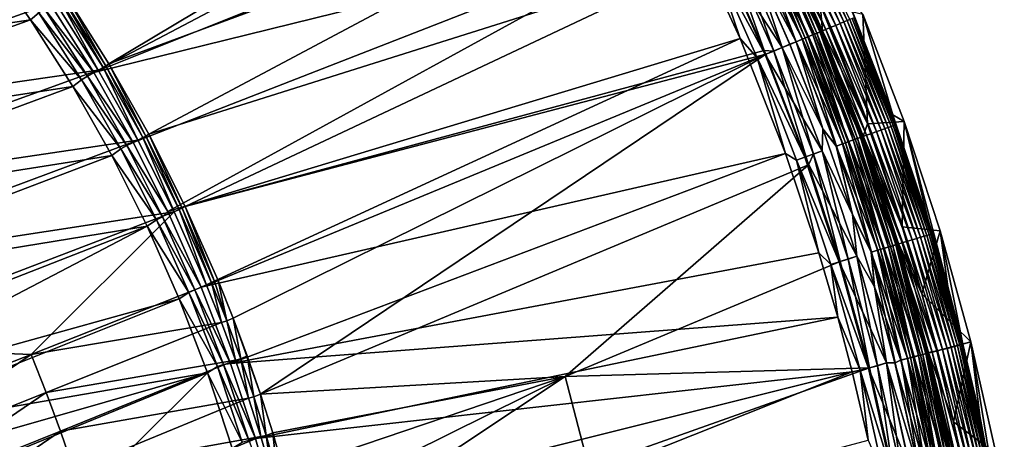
# Model space of a CAD drawing. Header units: metres. Extents: x -900 to 900, y -400 to 400.
# Tile 241 of 253: x 813 to 897, y 241 to 277. Entities that reach past the tile are written whole.
import ezdxf

# ---------------------------------------------------------------- set-up
doc = ezdxf.new("R2010")
doc.units = ezdxf.units.M

msp = doc.modelspace()

# ---------------------------------------------------------------- linework, layer by layer
at = {"layer": 'top'}
for points in [[(820.81073, 272.789337, -32.463894), (817.13324, 278.603821, -32.459595), (864.016663, 298.623444, -3.399924)], [(820.81073, 272.789337, -32.463894), (864.016663, 298.623444, -3.399924), (868.623962, 290.492249, -3.399924)], [(815.884094, 277.801331, -29.861549), (819.514832, 272.042908, -29.865801), (864.093689, 295.533813, -0.803848)], [(864.093689, 295.533813, -0.803848), (819.514832, 272.042908, -29.865801), (866.673462, 290.941956, -0.803848)], [(819.514832, 272.042908, -29.865801), (870.017395, 284.498688, -0.803848), (866.673462, 290.941956, -0.803848)], [(824.199768, 266.802155, -32.467205), (820.81073, 272.789337, -32.463894), (868.623962, 290.492249, -3.399924)], [(824.199768, 266.802155, -32.467205), (868.623962, 290.492249, -3.399924), (872.828491, 282.140686, -3.399924)], [(883.521667, 276.447327, -3.139467), (879.583435, 285.335999, -3.139467), (879.308472, 285.205933, -2.639013)], [(883.521667, 276.447327, -3.139467), (883.756287, 276.544495, -3.667668), (879.583435, 285.335999, -3.139467)], [(819.514832, 272.042908, -29.865801), (822.860046, 266.103302, -29.869116), (870.017395, 284.498688, -0.803848)], [(822.860046, 266.103302, -29.869116), (825.802856, 260.232513, -29.871416), (870.017395, 284.498688, -0.803848)], [(870.017395, 284.498688, -0.803848), (825.802856, 260.232513, -29.871416), (874.420105, 274.93988, -0.803848)], [(870.017395, 284.498688, -0.803848), (874.420105, 274.93988, -0.803848), (872.107422, 281.799591, -0.456723)], [(881.713867, 275.698517, -1.000777), (877.814575, 284.499268, -1.000777), (877.359802, 284.284149, -0.70103)], [(882.149353, 275.878906, -1.34779), (878.240723, 284.700836, -1.34779), (877.814575, 284.499268, -1.000777)], [(881.713867, 275.698517, -1.000777), (882.149353, 275.878906, -1.34779), (877.814575, 284.499268, -1.000777)], [(882.551453, 276.045471, -1.738888), (878.634155, 284.886932, -1.738888), (878.240723, 284.700836, -1.34779)], [(882.149353, 275.878906, -1.34779), (882.551453, 276.045471, -1.738888), (878.240723, 284.700836, -1.34779)], [(882.916321, 276.196564, -2.170691), (878.991089, 285.055786, -2.170691), (878.634155, 284.886932, -1.738888)], [(882.551453, 276.045471, -1.738888), (882.916321, 276.196564, -2.170691), (878.634155, 284.886932, -1.738888)], [(883.240662, 276.330933, -2.639013), (879.308472, 285.205933, -2.639013), (878.991089, 285.055786, -2.170691)], [(882.916321, 276.196564, -2.170691), (883.240662, 276.330933, -2.639013), (878.991089, 285.055786, -2.170691)], [(883.240662, 276.330933, -2.639013), (883.521667, 276.447327, -3.139467), (879.308472, 285.205933, -2.639013)], [(812.302551, 283.58609, -33.535637), (816.237732, 278.007172, -33.523922), (786.059753, 267.340271, -86.415588)], [(879.722229, 274.873535, -0.114353), (875.865845, 283.577454, -0.114353), (875.342285, 283.329773, -0.028766)], [(875.351501, 283.334167, -3.056892), (875.856262, 283.572906, -3.22474), (879.196594, 274.655823, -3.056892)], [(875.856262, 283.572906, -3.22474), (876.094788, 283.68576, -3.348771), (879.712402, 274.869476, -3.22474)], [(875.856262, 283.572906, -3.22474), (879.712402, 274.869476, -3.22474), (879.196594, 274.655823, -3.056892)], [(880.24823, 275.091431, -0.255695), (876.380493, 283.820892, -0.255695), (875.865845, 283.577454, -0.114353)], [(879.722229, 274.873535, -0.114353), (880.24823, 275.091431, -0.255695), (875.865845, 283.577454, -0.114353)], [(876.094788, 283.68576, -3.348771), (876.321045, 283.792786, -3.497899), (879.956238, 274.970459, -3.348771)], [(876.094788, 283.68576, -3.348771), (879.956238, 274.970459, -3.348771), (879.712402, 274.869476, -3.22474)], [(876.321045, 283.792786, -3.497899), (876.72876, 283.985657, -3.865118), (880.187439, 275.066254, -3.497899)], [(876.321045, 283.792786, -3.497899), (880.187439, 275.066254, -3.497899), (879.956238, 274.970459, -3.348771)], [(880.759094, 275.303009, -0.451727), (876.880371, 284.057343, -0.451727), (876.380493, 283.820892, -0.255695)], [(880.24823, 275.091431, -0.255695), (880.759094, 275.303009, -0.451727), (876.380493, 283.820892, -0.255695)], [(876.72876, 283.985657, -3.865118), (877.06427, 284.144348, -4.312942), (880.604187, 275.238861, -3.865118)], [(876.72876, 283.985657, -3.865118), (880.604187, 275.238861, -3.865118), (880.187439, 275.066254, -3.497899)], [(881.249084, 275.505981, -0.70103), (877.359802, 284.284149, -0.70103), (876.880371, 284.057343, -0.451727)], [(880.759094, 275.303009, -0.451727), (881.249084, 275.505981, -0.70103), (876.880371, 284.057343, -0.451727)], [(877.06427, 284.144348, -4.312942), (877.315247, 284.263062, -4.82471), (880.947083, 275.38089, -4.312942)], [(877.06427, 284.144348, -4.312942), (880.947083, 275.38089, -4.312942), (880.604187, 275.238861, -3.865118)], [(877.315247, 284.263062, -4.82471), (877.471375, 284.336914, -5.381563), (881.203552, 275.487122, -4.82471)], [(877.315247, 284.263062, -4.82471), (881.203552, 275.487122, -4.82471), (880.947083, 275.38089, -4.312942)], [(881.249084, 275.505981, -0.70103), (881.713867, 275.698517, -1.000777), (877.359802, 284.284149, -0.70103)], [(877.471375, 284.336914, -5.381563), (877.530334, 284.352631, -5.959025), (881.363098, 275.553223, -5.381563)], [(877.471375, 284.336914, -5.381563), (881.363098, 275.553223, -5.381563), (881.203552, 275.487122, -4.82471)], [(877.530334, 284.352631, -5.959025), (881.420349, 275.576935, -5.959025), (881.363098, 275.553223, -5.381563)], [(881.420349, 275.576935, -5.959025), (877.530334, 284.352631, -5.959025), (881.231445, 277.849609, -87)], [(878.00238, 274.161163), (874.185974, 282.770844), (872.779236, 282.117371, -0.204445)], [(877.284912, 273.863953, -3.101714), (873.481018, 282.449341, -3.101714), (874.182373, 282.769135, -3)], [(877.284912, 273.863953, -3.101714), (874.182373, 282.769135, -3), (877.998657, 274.159637, -3)], [(875.575989, 281.484558, -3), (877.998657, 274.159637, -3), (874.182373, 282.769135, -3)], [(878.00238, 274.161163), (875.562561, 281.478333), (874.185974, 282.770844)], [(875.342285, 283.329773, -0.028766), (875.562561, 281.478333), (879.187134, 274.651917, -0.028766)], [(879.187134, 274.651917, -0.028766), (879.722229, 274.873535, -0.114353), (875.342285, 283.329773, -0.028766)], [(879.196594, 274.655823, -3.056892), (875.575989, 281.484558, -3), (875.351501, 283.334167, -3.056892)], [(814.151367, 276.510223, -31.994404), (810.291565, 281.983398, -32.022514), (780.028992, 271.429291, -84.908028)], [(810.291565, 281.983398, -32.022514), (814.151367, 276.510223, -31.994404), (814.864502, 277.118073, -30.789059)], [(827.292175, 260.656525, -32.469524), (824.199768, 266.802155, -32.467205), (872.828491, 282.140686, -3.399924)], [(827.292175, 260.656525, -32.469524), (872.828491, 282.140686, -3.399924), (876.485291, 273.91217, -3.399924)], [(872.779236, 282.117371, -0.204445), (872.107422, 281.799591, -0.456723), (876.567688, 273.566895, -0.204445)], [(876.567688, 273.566895, -0.204445), (878.00238, 274.161163), (872.779236, 282.117371, -0.204445)], [(876.485291, 273.91217, -3.399924), (872.828491, 282.140686, -3.399924), (873.481018, 282.449341, -3.101714)], [(877.284912, 273.863953, -3.101714), (876.485291, 273.91217, -3.399924), (873.481018, 282.449341, -3.101714)], [(872.107422, 281.799591, -0.456723), (875.881042, 273.282471, -0.456723), (876.567688, 273.566895, -0.204445)], [(872.107422, 281.799591, -0.456723), (874.420105, 274.93988, -0.803848), (875.881042, 273.282471, -0.456723)], [(875.562561, 281.478333), (878.648926, 274.428955), (879.187134, 274.651917, -0.028766)], [(878.648926, 274.428955), (875.562561, 281.478333), (878.00238, 274.161163)], [(878.662598, 274.434631, -3), (875.575989, 281.484558, -3), (879.196594, 274.655823, -3.056892)], [(875.575989, 281.484558, -3), (878.662598, 274.434631, -3), (877.998657, 274.159637, -3)], [(816.878845, 278.404541, -32.671566), (817.13324, 278.603821, -32.459595), (820.5495, 272.607788, -32.673447)], [(817.13324, 278.603821, -32.459595), (820.81073, 272.789337, -32.463894), (820.5495, 272.607788, -32.673447)], [(883.339905, 278.750305, -5.947641), (887.403076, 268.454834, -5.947641), (884.845459, 276.995667, -87)], [(887.403076, 268.454834, -5.947641), (883.339905, 278.750305, -5.947641), (884.160706, 276.712036, -5.365363)], [(786.059753, 267.340271, -86.415588), (816.237732, 278.007172, -33.523922), (819.894226, 272.241241, -33.514404)], [(819.514832, 272.042908, -29.865801), (815.884094, 277.801331, -29.861549), (815.345825, 277.43924, -30.286488)], [(819.894226, 272.241241, -33.514404), (816.237732, 278.007172, -33.523922), (816.639038, 278.244476, -32.92234)], [(816.639038, 278.244476, -32.92234), (816.878845, 278.404541, -32.671566), (820.30426, 272.460907, -32.92099)], [(820.30426, 272.460907, -32.92099), (819.894226, 272.241241, -33.514404), (816.639038, 278.244476, -32.92234)], [(816.878845, 278.404541, -32.671566), (820.5495, 272.607788, -32.673447), (820.30426, 272.460907, -32.92099)], [(881.420349, 275.576935, -5.959025), (881.231445, 277.849609, -87), (885.247437, 267.673798, -87)], [(881.231445, 277.849609, -87), (884.845459, 276.995667, -87), (885.247437, 267.673798, -87)], [(814.864502, 277.118073, -30.789059), (814.151367, 276.510223, -31.994404), (818.481995, 271.422455, -30.782051)], [(818.973938, 271.717194, -30.285915), (815.345825, 277.43924, -30.286488), (814.864502, 277.118073, -30.789059)], [(818.481995, 271.422455, -30.782051), (818.973938, 271.717194, -30.285915), (814.864502, 277.118073, -30.789059)], [(818.973938, 271.717194, -30.285915), (819.514832, 272.042908, -29.865801), (815.345825, 277.43924, -30.286488)], [(884.845459, 276.995667, -87), (888.365662, 267.869904, -87), (885.247437, 267.673798, -87)], [(887.403076, 268.454834, -5.947641), (888.365662, 267.869904, -87), (884.845459, 276.995667, -87)], [(784.050842, 265.68338, -84.856918), (814.151367, 276.510223, -31.994404), (780.028992, 271.429291, -84.908028)], [(817.738281, 270.841949, -31.971643), (814.151367, 276.510223, -31.994404), (784.050842, 265.68338, -84.856918)], [(814.151367, 276.510223, -31.994404), (817.738281, 270.841949, -31.971643), (818.481995, 271.422455, -30.782051)], [(886.026001, 267.014587, -1.738888), (882.551453, 276.045471, -1.738888), (882.149353, 275.878906, -1.34779)], [(886.397766, 267.147583, -2.170691), (882.916321, 276.196564, -2.170691), (882.551453, 276.045471, -1.738888)], [(886.026001, 267.014587, -1.738888), (886.397766, 267.147583, -2.170691), (882.551453, 276.045471, -1.738888)], [(886.728394, 267.265839, -2.639013), (883.240662, 276.330933, -2.639013), (882.916321, 276.196564, -2.170691)], [(886.397766, 267.147583, -2.170691), (886.728394, 267.265839, -2.639013), (882.916321, 276.196564, -2.170691)], [(887.014709, 267.368256, -3.139467), (883.521667, 276.447327, -3.139467), (883.240662, 276.330933, -2.639013)], [(886.728394, 267.265839, -2.639013), (887.014709, 267.368256, -3.139467), (883.240662, 276.330933, -2.639013)], [(887.253784, 267.453766, -3.667668), (883.756287, 276.544495, -3.667668), (883.521667, 276.447327, -3.139467)], [(887.014709, 267.368256, -3.139467), (887.253784, 267.453766, -3.667668), (883.521667, 276.447327, -3.139467)], [(887.442932, 267.521423, -4.218875), (883.941833, 276.621368, -4.218875), (883.756287, 276.544495, -3.667668)], [(887.253784, 267.453766, -3.667668), (887.442932, 267.521423, -4.218875), (883.756287, 276.544495, -3.667668)], [(887.580627, 267.570709, -4.786941), (884.076965, 276.677338, -4.786941), (883.941833, 276.621368, -4.218875)], [(887.442932, 267.521423, -4.218875), (887.580627, 267.570709, -4.786941), (883.941833, 276.621368, -4.218875)], [(887.666016, 267.601227, -5.365363), (884.160706, 276.712036, -5.365363), (884.076965, 276.677338, -4.786941)], [(887.580627, 267.570709, -4.786941), (887.666016, 267.601227, -5.365363), (884.076965, 276.677338, -4.786941)], [(887.666016, 267.601227, -5.365363), (887.403076, 268.454834, -5.947641), (884.160706, 276.712036, -5.365363)], [(880.187439, 275.066254, -3.497899), (880.604187, 275.238861, -3.865118), (883.616821, 266.152802, -3.497899)], [(884.199341, 266.361176, -0.451727), (880.759094, 275.303009, -0.451727), (880.24823, 275.091431, -0.255695)], [(880.604187, 275.238861, -3.865118), (880.947083, 275.38089, -4.312942), (884.041443, 266.304688, -3.865118)], [(880.604187, 275.238861, -3.865118), (884.041443, 266.304688, -3.865118), (883.616821, 266.152802, -3.497899)], [(884.69873, 266.539795, -0.70103), (881.249084, 275.505981, -0.70103), (880.759094, 275.303009, -0.451727)], [(884.199341, 266.361176, -0.451727), (884.69873, 266.539795, -0.70103), (880.759094, 275.303009, -0.451727)], [(880.947083, 275.38089, -4.312942), (881.203552, 275.487122, -4.82471), (884.39093, 266.429688, -4.312942)], [(880.947083, 275.38089, -4.312942), (884.39093, 266.429688, -4.312942), (884.041443, 266.304688, -3.865118)], [(881.203552, 275.487122, -4.82471), (881.363098, 275.553223, -5.381563), (884.652344, 266.523193, -4.82471)], [(881.203552, 275.487122, -4.82471), (884.652344, 266.523193, -4.82471), (884.39093, 266.429688, -4.312942)], [(885.172424, 266.709229, -1.000777), (881.713867, 275.698517, -1.000777), (881.249084, 275.505981, -0.70103)], [(884.69873, 266.539795, -0.70103), (885.172424, 266.709229, -1.000777), (881.249084, 275.505981, -0.70103)], [(881.363098, 275.553223, -5.381563), (881.420349, 275.576935, -5.959025), (884.814941, 266.58136, -5.381563)], [(881.363098, 275.553223, -5.381563), (884.814941, 266.58136, -5.381563), (884.652344, 266.523193, -4.82471)], [(881.420349, 275.576935, -5.959025), (884.875061, 266.620941, -5.959025), (884.814941, 266.58136, -5.381563)], [(884.875061, 266.620941, -5.959025), (881.420349, 275.576935, -5.959025), (885.247437, 267.673798, -87)], [(885.616211, 266.868011, -1.34779), (882.149353, 275.878906, -1.34779), (881.713867, 275.698517, -1.000777)], [(885.172424, 266.709229, -1.000777), (885.616211, 266.868011, -1.34779), (881.713867, 275.698517, -1.000777)], [(885.616211, 266.868011, -1.34779), (886.026001, 267.014587, -1.738888), (882.149353, 275.878906, -1.34779)], [(825.802856, 260.232513, -29.871416), (828.644226, 253.807495, -29.872879), (874.420105, 274.93988, -0.803848)], [(874.420105, 274.93988, -0.803848), (828.644226, 253.807495, -29.872879), (878.28363, 265.150696, -0.803848)], [(874.420105, 274.93988, -0.803848), (878.28363, 265.150696, -0.803848), (875.881042, 273.282471, -0.456723)], [(878.662598, 274.434631, -3), (881.466797, 267.262421, -3), (877.998657, 274.159637, -3)], [(881.452881, 267.257324), (878.648926, 274.428955), (878.00238, 274.161163)], [(879.187134, 274.651917, -0.028766), (878.648926, 274.428955), (881.452881, 267.257324)], [(881.466797, 267.262421, -3), (878.662598, 274.434631, -3), (879.196594, 274.655823, -3.056892)], [(883.1427, 265.983215, -0.114353), (879.722229, 274.873535, -0.114353), (879.187134, 274.651917, -0.028766)], [(879.187134, 274.651917, -0.028766), (881.452881, 267.257324), (882.597351, 265.788147, -0.028766)], [(882.597351, 265.788147, -0.028766), (883.1427, 265.983215, -0.114353), (879.187134, 274.651917, -0.028766)], [(879.196594, 274.655823, -3.056892), (879.712402, 274.869476, -3.22474), (882.606995, 265.791565, -3.056892)], [(881.466797, 267.262421, -3), (879.196594, 274.655823, -3.056892), (882.606995, 265.791565, -3.056892)], [(879.712402, 274.869476, -3.22474), (879.956238, 274.970459, -3.348771), (883.13269, 265.979614, -3.22474)], [(879.712402, 274.869476, -3.22474), (883.13269, 265.979614, -3.22474), (882.606995, 265.791565, -3.056892)], [(883.678711, 266.174957, -0.255695), (880.24823, 275.091431, -0.255695), (879.722229, 274.873535, -0.114353)], [(883.1427, 265.983215, -0.114353), (883.678711, 266.174957, -0.255695), (879.722229, 274.873535, -0.114353)], [(879.956238, 274.970459, -3.348771), (880.187439, 275.066254, -3.497899), (883.381165, 266.068481, -3.348771)], [(879.956238, 274.970459, -3.348771), (883.381165, 266.068481, -3.348771), (883.13269, 265.979614, -3.22474)], [(880.187439, 275.066254, -3.497899), (883.616821, 266.152802, -3.497899), (883.381165, 266.068481, -3.348771)], [(883.678711, 266.174957, -0.255695), (884.199341, 266.361176, -0.451727), (880.24823, 275.091431, -0.255695)], [(876.619751, 273.58847, -3.399924), (827.292175, 260.656525, -32.469524), (876.485291, 273.91217, -3.399924)], [(830.080566, 254.367065, -32.470848), (827.292175, 260.656525, -32.469524), (876.619751, 273.58847, -3.399924)], [(831.358643, 251.173111, -32.471138), (830.080566, 254.367065, -32.470848), (876.619751, 273.58847, -3.399924)], [(831.358643, 251.173111, -32.471138), (876.619751, 273.58847, -3.399924), (833.678528, 244.696198, -32.470963)], [(833.678528, 244.696198, -32.470963), (876.619751, 273.58847, -3.399924), (880.22467, 264.190063, -3.399924)], [(876.567688, 273.566895, -0.204445), (875.881042, 273.282471, -0.456723), (879.927856, 264.833221, -0.204445)], [(876.619751, 273.58847, -3.399924), (876.485291, 273.91217, -3.399924), (877.284912, 273.863953, -3.101714)], [(881.391724, 265.374573), (878.00238, 274.161163), (876.567688, 273.566895, -0.204445)], [(879.927856, 264.833221, -0.204445), (881.391724, 265.374573), (876.567688, 273.566895, -0.204445)], [(880.22467, 264.190063, -3.399924), (876.619751, 273.58847, -3.399924), (877.284912, 273.863953, -3.101714)], [(880.658752, 265.094696, -3.101714), (877.284912, 273.863953, -3.101714), (877.998657, 274.159637, -3)], [(880.22467, 264.190063, -3.399924), (877.284912, 273.863953, -3.101714), (880.658752, 265.094696, -3.101714)], [(880.658752, 265.094696, -3.101714), (877.998657, 274.159637, -3), (881.387939, 265.37323, -3)], [(877.998657, 274.159637, -3), (881.466797, 267.262421, -3), (881.387939, 265.37323, -3)], [(881.452881, 267.257324), (878.00238, 274.161163), (881.391724, 265.374573)], [(820.5495, 272.607788, -32.673447), (820.81073, 272.789337, -32.463894), (823.933533, 266.636902, -32.674885)], [(820.81073, 272.789337, -32.463894), (824.199768, 266.802155, -32.467205), (823.933533, 266.636902, -32.674885)], [(875.881042, 273.282471, -0.456723), (879.228088, 264.582916, -0.456723), (879.927856, 264.833221, -0.204445)], [(875.881042, 273.282471, -0.456723), (878.28363, 265.150696, -0.803848), (879.228088, 264.582916, -0.456723)], [(786.059753, 267.340271, -86.415588), (819.894226, 272.241241, -33.514404), (789.845154, 261.329712, -86.381531)], [(819.894226, 272.241241, -33.514404), (823.263306, 266.302399, -33.507084), (789.845154, 261.329712, -86.381531)], [(822.860046, 266.103302, -29.869116), (819.514832, 272.042908, -29.865801), (818.973938, 271.717194, -30.285915)], [(823.263306, 266.302399, -33.507084), (819.894226, 272.241241, -33.514404), (820.30426, 272.460907, -32.92099)], [(820.30426, 272.460907, -32.92099), (820.5495, 272.607788, -32.673447), (823.683167, 266.503082, -32.919968)], [(823.683167, 266.503082, -32.919968), (823.263306, 266.302399, -33.507084), (820.30426, 272.460907, -32.92099)], [(820.5495, 272.607788, -32.673447), (823.933533, 266.636902, -32.674885), (823.683167, 266.503082, -32.919968)], [(818.481995, 271.422455, -30.782051), (817.738281, 270.841949, -31.971643), (821.815308, 265.554016, -30.776731)], [(822.317505, 265.82254, -30.285471), (818.973938, 271.717194, -30.285915), (818.481995, 271.422455, -30.782051)], [(821.815308, 265.554016, -30.776731), (822.317505, 265.82254, -30.285471), (818.481995, 271.422455, -30.782051)], [(822.317505, 265.82254, -30.285471), (822.860046, 266.103302, -29.869116), (818.973938, 271.717194, -30.285915)], [(787.782227, 259.747559, -84.811005), (817.738281, 270.841949, -31.971643), (784.050842, 265.68338, -84.856918)], [(821.042419, 264.988892, -31.954088), (817.738281, 270.841949, -31.971643), (787.782227, 259.747559, -84.811005)], [(817.738281, 270.841949, -31.971643), (821.042419, 264.988892, -31.954088), (821.815308, 265.554016, -30.776731)], [(885.247437, 267.673798, -87), (888.194824, 258.911102, -87), (884.875061, 266.620941, -5.959025)], [(885.247437, 267.673798, -87), (888.365662, 267.869904, -87), (888.194824, 258.911102, -87)], [(887.403076, 268.454834, -5.947641), (890.384705, 259.59024, -5.947641), (888.365662, 267.869904, -87)], [(890.384705, 259.59024, -5.947641), (887.403076, 268.454834, -5.947641), (887.666016, 267.601227, -5.365363)], [(888.365662, 267.869904, -87), (891.433838, 258.582397, -87), (888.194824, 258.911102, -87)], [(890.384705, 259.59024, -5.947641), (892.074097, 253.841614, -5.947641), (888.365662, 267.869904, -87)], [(888.365662, 267.869904, -87), (892.074097, 253.841614, -5.947641), (891.433838, 258.582397, -87)], [(881.466797, 267.262421, -3), (883.981995, 259.983856, -3), (881.387939, 265.37323, -3)], [(883.967896, 259.979309), (881.452881, 267.257324), (881.391724, 265.374573)], [(881.452881, 267.257324), (883.967896, 259.979309), (882.597351, 265.788147, -0.028766)], [(883.981995, 259.983856, -3), (881.466797, 267.262421, -3), (882.606995, 265.791565, -3.056892)], [(888.635254, 257.693756, -1.34779), (885.616211, 266.868011, -1.34779), (885.172424, 266.709229, -1.000777)], [(889.051758, 257.820007, -1.738888), (886.026001, 267.014587, -1.738888), (885.616211, 266.868011, -1.34779)], [(888.635254, 257.693756, -1.34779), (889.051758, 257.820007, -1.738888), (885.616211, 266.868011, -1.34779)], [(889.429626, 257.93454, -2.170691), (886.397766, 267.147583, -2.170691), (886.026001, 267.014587, -1.738888)], [(889.051758, 257.820007, -1.738888), (889.429626, 257.93454, -2.170691), (886.026001, 267.014587, -1.738888)], [(889.765564, 258.036377, -2.639013), (886.728394, 267.265839, -2.639013), (886.397766, 267.147583, -2.170691)], [(889.429626, 257.93454, -2.170691), (889.765564, 258.036377, -2.639013), (886.397766, 267.147583, -2.170691)], [(890.056641, 258.124603, -3.139467), (887.014709, 267.368256, -3.139467), (886.728394, 267.265839, -2.639013)], [(889.765564, 258.036377, -2.639013), (890.056641, 258.124603, -3.139467), (886.728394, 267.265839, -2.639013)], [(890.299622, 258.198273, -3.667668), (887.253784, 267.453766, -3.667668), (887.014709, 267.368256, -3.139467)], [(890.056641, 258.124603, -3.139467), (890.299622, 258.198273, -3.667668), (887.014709, 267.368256, -3.139467)], [(890.49176, 258.256531, -4.218875), (887.442932, 267.521423, -4.218875), (887.253784, 267.453766, -3.667668)], [(890.299622, 258.198273, -3.667668), (890.49176, 258.256531, -4.218875), (887.253784, 267.453766, -3.667668)], [(890.631775, 258.29895, -4.786941), (887.580627, 267.570709, -4.786941), (887.442932, 267.521423, -4.218875)], [(890.49176, 258.256531, -4.218875), (890.631775, 258.29895, -4.786941), (887.442932, 267.521423, -4.218875)], [(890.718506, 258.325256, -5.365363), (887.666016, 267.601227, -5.365363), (887.580627, 267.570709, -4.786941)], [(890.631775, 258.29895, -4.786941), (890.718506, 258.325256, -5.365363), (887.580627, 267.570709, -4.786941)], [(890.718506, 258.325256, -5.365363), (890.384705, 259.59024, -5.947641), (887.666016, 267.601227, -5.365363)], [(789.845154, 261.329712, -86.381531), (823.263306, 266.302399, -33.507084), (793.331299, 255.135727, -86.349281)], [(793.331299, 255.135727, -86.349281), (823.263306, 266.302399, -33.507084), (826.336609, 260.204895, -33.501965)], [(825.802856, 260.232513, -29.871416), (822.860046, 266.103302, -29.869116), (822.317505, 265.82254, -30.285471)], [(826.336609, 260.204895, -33.501965), (823.263306, 266.302399, -33.507084), (823.683167, 266.503082, -32.919968)], [(823.683167, 266.503082, -32.919968), (823.933533, 266.636902, -32.674885), (826.766174, 260.384003, -32.91927)], [(826.766174, 260.384003, -32.91927), (826.336609, 260.204895, -33.501965), (823.683167, 266.503082, -32.919968)], [(823.933533, 266.636902, -32.674885), (824.199768, 266.802155, -32.467205), (827.021606, 260.504791, -32.67588)], [(823.933533, 266.636902, -32.674885), (827.021606, 260.504791, -32.67588), (826.766174, 260.384003, -32.91927)], [(824.199768, 266.802155, -32.467205), (827.292175, 260.656525, -32.469524), (827.021606, 260.504791, -32.67588)], [(883.13269, 265.979614, -3.22474), (883.381165, 266.068481, -3.348771), (886.111206, 256.928619, -3.22474)], [(886.666138, 257.096832, -0.255695), (883.678711, 266.174957, -0.255695), (883.1427, 265.983215, -0.114353)], [(883.381165, 266.068481, -3.348771), (883.616821, 266.152802, -3.497899), (886.363708, 257.005157, -3.348771)], [(883.381165, 266.068481, -3.348771), (886.363708, 257.005157, -3.348771), (886.111206, 256.928619, -3.22474)], [(883.616821, 266.152802, -3.497899), (884.041443, 266.304688, -3.865118), (886.60321, 257.077759, -3.497899)], [(883.616821, 266.152802, -3.497899), (886.60321, 257.077759, -3.497899), (886.363708, 257.005157, -3.348771)], [(887.195251, 257.257233, -0.451727), (884.199341, 266.361176, -0.451727), (883.678711, 266.174957, -0.255695)], [(886.666138, 257.096832, -0.255695), (887.195251, 257.257233, -0.451727), (883.678711, 266.174957, -0.255695)], [(884.041443, 266.304688, -3.865118), (884.39093, 266.429688, -4.312942), (887.03479, 257.208588, -3.865118)], [(884.041443, 266.304688, -3.865118), (887.03479, 257.208588, -3.865118), (886.60321, 257.077759, -3.497899)], [(887.70282, 257.411072, -0.70103), (884.69873, 266.539795, -0.70103), (884.199341, 266.361176, -0.451727)], [(887.195251, 257.257233, -0.451727), (887.70282, 257.411072, -0.70103), (884.199341, 266.361176, -0.451727)], [(884.39093, 266.429688, -4.312942), (884.652344, 266.523193, -4.82471), (887.389954, 257.316254, -4.312942)], [(884.39093, 266.429688, -4.312942), (887.389954, 257.316254, -4.312942), (887.03479, 257.208588, -3.865118)], [(884.652344, 266.523193, -4.82471), (884.814941, 266.58136, -5.381563), (887.65564, 257.39679, -4.82471)], [(884.652344, 266.523193, -4.82471), (887.65564, 257.39679, -4.82471), (887.389954, 257.316254, -4.312942)], [(888.184204, 257.557007, -1.000777), (885.172424, 266.709229, -1.000777), (884.69873, 266.539795, -0.70103)], [(887.70282, 257.411072, -0.70103), (888.184204, 257.557007, -1.000777), (884.69873, 266.539795, -0.70103)], [(884.814941, 266.58136, -5.381563), (884.875061, 266.620941, -5.959025), (887.820923, 257.446869, -5.381563)], [(884.814941, 266.58136, -5.381563), (887.820923, 257.446869, -5.381563), (887.65564, 257.39679, -4.82471)], [(884.875061, 266.620941, -5.959025), (887.886169, 257.506226, -5.959025), (887.820923, 257.446869, -5.381563)], [(888.194824, 258.911102, -87), (889.864807, 253.228516, -87), (884.875061, 266.620941, -5.959025)], [(884.875061, 266.620941, -5.959025), (889.864807, 253.228516, -87), (887.886169, 257.506226, -5.959025)], [(888.184204, 257.557007, -1.000777), (888.635254, 257.693756, -1.34779), (885.172424, 266.709229, -1.000777)], [(821.815308, 265.554016, -30.776731), (821.042419, 264.988892, -31.954088), (824.855713, 259.525665, -30.773102)], [(825.367859, 259.768066, -30.28516), (822.317505, 265.82254, -30.285471), (821.815308, 265.554016, -30.776731)], [(824.855713, 259.525665, -30.773102), (825.367859, 259.768066, -30.28516), (821.815308, 265.554016, -30.776731)], [(825.367859, 259.768066, -30.28516), (825.802856, 260.232513, -29.871416), (822.317505, 265.82254, -30.285471)], [(884.345886, 256.432281), (881.391724, 265.374573), (879.927856, 264.833221, -0.204445)], [(883.596863, 256.166443, -3.101714), (880.658752, 265.094696, -3.101714), (881.387939, 265.37323, -3)], [(883.596863, 256.166443, -3.101714), (881.387939, 265.37323, -3), (884.342041, 256.431122, -3)], [(881.387939, 265.37323, -3), (883.981995, 259.983856, -3), (884.342041, 256.431122, -3)], [(883.967896, 259.979309), (881.391724, 265.374573), (884.345886, 256.432281)], [(886.121338, 256.931702, -0.114353), (883.1427, 265.983215, -0.114353), (882.597351, 265.788147, -0.028766)], [(882.597351, 265.788147, -0.028766), (883.967896, 259.979309), (885.567139, 256.763672, -0.028766)], [(885.567139, 256.763672, -0.028766), (886.121338, 256.931702, -0.114353), (882.597351, 265.788147, -0.028766)], [(882.606995, 265.791565, -3.056892), (883.13269, 265.979614, -3.22474), (885.576904, 256.766663, -3.056892)], [(883.981995, 259.983856, -3), (882.606995, 265.791565, -3.056892), (885.576904, 256.766663, -3.056892)], [(883.13269, 265.979614, -3.22474), (886.111206, 256.928619, -3.22474), (885.576904, 256.766663, -3.056892)], [(886.121338, 256.931702, -0.114353), (886.666138, 257.096832, -0.255695), (883.1427, 265.983215, -0.114353)], [(791.213928, 253.637985, -84.77047), (821.042419, 264.988892, -31.954088), (787.782227, 259.747559, -84.811005)], [(791.213928, 253.637985, -84.77047), (824.055908, 258.968292, -31.941742), (821.042419, 264.988892, -31.954088)], [(821.042419, 264.988892, -31.954088), (824.055908, 258.968292, -31.941742), (824.855713, 259.525665, -30.773102)], [(828.644226, 253.807495, -29.872879), (831.146118, 247.301697, -29.873283), (878.28363, 265.150696, -0.803848)], [(878.28363, 265.150696, -0.803848), (831.146118, 247.301697, -29.873283), (881.120422, 256.717102, -0.803848)], [(878.28363, 265.150696, -0.803848), (881.120422, 256.717102, -0.803848), (879.228088, 264.582916, -0.456723)], [(879.927856, 264.833221, -0.204445), (879.228088, 264.582916, -0.456723), (882.854004, 255.941238, -0.204445)], [(879.228088, 264.582916, -0.456723), (882.142822, 255.725662, -0.456723), (882.854004, 255.941238, -0.204445)], [(879.228088, 264.582916, -0.456723), (881.120422, 256.717102, -0.803848), (882.142822, 255.725662, -0.456723)], [(882.854004, 255.941238, -0.204445), (884.345886, 256.432281), (879.927856, 264.833221, -0.204445)], [(882.92395, 255.96434, -3.399924), (880.22467, 264.190063, -3.399924), (880.658752, 265.094696, -3.101714)], [(882.92395, 255.96434, -3.399924), (880.658752, 265.094696, -3.101714), (883.596863, 256.166443, -3.101714)], [(859.557739, 246.190552, -17.935678), (833.678528, 244.696198, -32.470963), (880.22467, 264.190063, -3.399924)], [(859.557739, 246.190552, -17.935678), (880.22467, 264.190063, -3.399924), (882.92395, 255.96434, -3.399924)], [(796.509949, 248.772781, -86.319099), (793.331299, 255.135727, -86.349281), (826.336609, 260.204895, -33.501965)], [(796.509949, 248.772781, -86.319099), (826.336609, 260.204895, -33.501965), (814.189148, 248.076477, -59.861225)], [(826.336609, 260.204895, -33.501965), (829.106506, 253.963547, -33.499039), (814.189148, 248.076477, -59.861225)], [(828.644226, 253.807495, -29.872879), (825.802856, 260.232513, -29.871416), (825.367859, 259.768066, -30.28516)], [(829.106506, 253.963547, -33.499039), (826.336609, 260.204895, -33.501965), (826.766174, 260.384003, -32.91927)], [(826.766174, 260.384003, -32.91927), (827.021606, 260.504791, -32.67588), (829.543945, 254.116684, -32.918896)], [(829.543945, 254.116684, -32.918896), (829.106506, 253.963547, -33.499039), (826.766174, 260.384003, -32.91927)], [(827.021606, 260.504791, -32.67588), (827.292175, 260.656525, -32.469524), (829.804321, 254.224487, -32.676418)], [(827.021606, 260.504791, -32.67588), (829.804321, 254.224487, -32.676418), (829.543945, 254.116684, -32.918896)], [(827.292175, 260.656525, -32.469524), (830.080566, 254.367065, -32.470848), (829.804321, 254.224487, -32.676418)], [(824.855713, 259.525665, -30.773102), (824.055908, 258.968292, -31.941742), (827.594299, 253.350235, -30.771168)], [(828.116272, 253.566528, -30.28499), (825.367859, 259.768066, -30.28516), (824.855713, 259.525665, -30.773102)], [(827.594299, 253.350235, -30.771168), (828.116272, 253.566528, -30.28499), (824.855713, 259.525665, -30.773102)], [(828.116272, 253.566528, -30.28499), (828.644226, 253.807495, -29.872879), (825.367859, 259.768066, -30.28516)], [(883.967896, 259.979309), (885.844604, 253.825714), (885.567139, 256.763672, -0.028766)], [(885.844604, 253.825714), (883.967896, 259.979309), (884.345886, 256.432281)], [(885.858826, 253.829803, -3), (883.981995, 259.983856, -3), (885.576904, 256.766663, -3.056892)], [(883.981995, 259.983856, -3), (885.858826, 253.829803, -3), (884.342041, 256.431122, -3)], [(892.074097, 253.841614, -5.947641), (890.384705, 259.59024, -5.947641), (890.718506, 258.325256, -5.365363)], [(794.33667, 247.370911, -84.735489), (824.055908, 258.968292, -31.941742), (791.213928, 253.637985, -84.77047)], [(795.779358, 244.18338, -84.720139), (824.055908, 258.968292, -31.941742), (794.33667, 247.370911, -84.735489)], [(826.772217, 252.80191, -31.93471), (824.055908, 258.968292, -31.941742), (795.779358, 244.18338, -84.720139)], [(824.055908, 258.968292, -31.941742), (826.772217, 252.80191, -31.93471), (827.594299, 253.350235, -30.771168)], [(888.194824, 258.911102, -87), (891.433838, 258.582397, -87), (889.864807, 253.228516, -87)], [(891.433838, 258.582397, -87), (894.042603, 249.155533, -87), (889.864807, 253.228516, -87)], [(892.074097, 253.841614, -5.947641), (893.363831, 248.954269, -5.947641), (891.433838, 258.582397, -87)], [(891.433838, 258.582397, -87), (893.363831, 248.954269, -5.947641), (894.042603, 249.155533, -87)], [(891.202087, 248.383224, -1.34779), (888.635254, 257.693756, -1.34779), (888.184204, 257.557007, -1.000777)], [(891.624268, 248.488831, -1.738888), (889.051758, 257.820007, -1.738888), (888.635254, 257.693756, -1.34779)], [(891.202087, 248.383224, -1.34779), (891.624268, 248.488831, -1.738888), (888.635254, 257.693756, -1.34779)], [(892.007263, 248.584656, -2.170691), (889.429626, 257.93454, -2.170691), (889.051758, 257.820007, -1.738888)], [(891.624268, 248.488831, -1.738888), (892.007263, 248.584656, -2.170691), (889.051758, 257.820007, -1.738888)], [(892.347839, 248.669861, -2.639013), (889.765564, 258.036377, -2.639013), (889.429626, 257.93454, -2.170691)], [(892.007263, 248.584656, -2.170691), (892.347839, 248.669861, -2.639013), (889.429626, 257.93454, -2.170691)], [(892.642822, 248.743652, -3.139467), (890.056641, 258.124603, -3.139467), (889.765564, 258.036377, -2.639013)], [(892.347839, 248.669861, -2.639013), (892.642822, 248.743652, -3.139467), (889.765564, 258.036377, -2.639013)], [(892.88916, 248.805267, -3.667668), (890.299622, 258.198273, -3.667668), (890.056641, 258.124603, -3.139467)], [(892.642822, 248.743652, -3.139467), (892.88916, 248.805267, -3.667668), (890.056641, 258.124603, -3.139467)], [(893.083984, 248.854004, -4.218875), (890.49176, 258.256531, -4.218875), (890.299622, 258.198273, -3.667668)], [(892.88916, 248.805267, -3.667668), (893.083984, 248.854004, -4.218875), (890.299622, 258.198273, -3.667668)], [(893.225891, 248.889511, -4.786941), (890.631775, 258.29895, -4.786941), (890.49176, 258.256531, -4.218875)], [(893.083984, 248.854004, -4.218875), (893.225891, 248.889511, -4.786941), (890.49176, 258.256531, -4.218875)], [(893.313782, 248.911499, -5.365363), (890.718506, 258.325256, -5.365363), (890.631775, 258.29895, -4.786941)], [(893.225891, 248.889511, -4.786941), (893.313782, 248.911499, -5.365363), (890.631775, 258.29895, -4.786941)], [(893.313782, 248.911499, -5.365363), (892.074097, 253.841614, -5.947641), (890.718506, 258.325256, -5.365363)], [(888.653809, 247.745728, -0.114353), (886.121338, 256.931702, -0.114353), (885.567139, 256.763672, -0.028766)], [(885.576904, 256.766663, -3.056892), (886.111206, 256.928619, -3.22474), (888.101929, 247.607666, -3.056892)], [(886.111206, 256.928619, -3.22474), (886.363708, 257.005157, -3.348771), (888.643494, 247.743149, -3.22474)], [(886.111206, 256.928619, -3.22474), (888.643494, 247.743149, -3.22474), (888.101929, 247.607666, -3.056892)], [(889.206055, 247.883881, -0.255695), (886.666138, 257.096832, -0.255695), (886.121338, 256.931702, -0.114353)], [(888.653809, 247.745728, -0.114353), (889.206055, 247.883881, -0.255695), (886.121338, 256.931702, -0.114353)], [(886.363708, 257.005157, -3.348771), (886.60321, 257.077759, -3.497899), (888.899475, 247.80719, -3.348771)], [(886.363708, 257.005157, -3.348771), (888.899475, 247.80719, -3.348771), (888.643494, 247.743149, -3.22474)], [(886.60321, 257.077759, -3.497899), (887.03479, 257.208588, -3.865118), (889.142273, 247.86792, -3.497899)], [(886.60321, 257.077759, -3.497899), (889.142273, 247.86792, -3.497899), (888.899475, 247.80719, -3.348771)], [(889.742371, 248.018051, -0.451727), (887.195251, 257.257233, -0.451727), (886.666138, 257.096832, -0.255695)], [(889.206055, 247.883881, -0.255695), (889.742371, 248.018051, -0.451727), (886.666138, 257.096832, -0.255695)], [(887.03479, 257.208588, -3.865118), (887.389954, 257.316254, -4.312942), (889.579773, 247.977371, -3.865118)], [(887.03479, 257.208588, -3.865118), (889.579773, 247.977371, -3.865118), (889.142273, 247.86792, -3.497899)], [(890.256897, 248.146759, -0.70103), (887.70282, 257.411072, -0.70103), (887.195251, 257.257233, -0.451727)], [(889.742371, 248.018051, -0.451727), (890.256897, 248.146759, -0.70103), (887.195251, 257.257233, -0.451727)], [(887.389954, 257.316254, -4.312942), (887.65564, 257.39679, -4.82471), (889.939758, 248.067429, -4.312942)], [(887.389954, 257.316254, -4.312942), (889.939758, 248.067429, -4.312942), (889.579773, 247.977371, -3.865118)], [(887.65564, 257.39679, -4.82471), (887.820923, 257.446869, -5.381563), (890.209045, 248.134796, -4.82471)], [(887.65564, 257.39679, -4.82471), (890.209045, 248.134796, -4.82471), (889.939758, 248.067429, -4.312942)], [(890.744873, 248.268845, -1.000777), (888.184204, 257.557007, -1.000777), (887.70282, 257.411072, -0.70103)], [(890.256897, 248.146759, -0.70103), (890.744873, 248.268845, -1.000777), (887.70282, 257.411072, -0.70103)], [(887.820923, 257.446869, -5.381563), (887.886169, 257.506226, -5.959025), (890.376587, 248.176712, -5.381563)], [(887.820923, 257.446869, -5.381563), (890.376587, 248.176712, -5.381563), (890.209045, 248.134796, -4.82471)], [(890.376587, 248.176712, -5.381563), (887.886169, 257.506226, -5.959025), (890.44635, 248.25473, -5.959025)], [(889.864807, 253.228516, -87), (891.139771, 248.397308, -87), (887.886169, 257.506226, -5.959025)], [(887.886169, 257.506226, -5.959025), (891.139771, 248.397308, -87), (890.44635, 248.25473, -5.959025)], [(890.744873, 248.268845, -1.000777), (891.202087, 248.383224, -1.34779), (888.184204, 257.557007, -1.000777)], [(831.146118, 247.301697, -29.873283), (882.727722, 251.24791, -0.803848), (881.120422, 256.717102, -0.803848)], [(885.419678, 246.937363, -3.399924), (859.557739, 246.190552, -17.935678), (882.92395, 255.96434, -3.399924)], [(881.120422, 256.717102, -0.803848), (882.727722, 251.24791, -0.803848), (882.142822, 255.725662, -0.456723)], [(886.857666, 247.355804), (884.345886, 256.432281), (882.854004, 255.941238, -0.204445)], [(885.419678, 246.937363, -3.399924), (882.92395, 255.96434, -3.399924), (883.596863, 256.166443, -3.101714)], [(886.094849, 247.10556, -3.101714), (883.596863, 256.166443, -3.101714), (884.342041, 256.431122, -3)], [(885.419678, 246.937363, -3.399924), (883.596863, 256.166443, -3.101714), (886.094849, 247.10556, -3.101714)], [(886.094849, 247.10556, -3.101714), (884.342041, 256.431122, -3), (886.85376, 247.354828, -3)], [(884.342041, 256.431122, -3), (885.858826, 253.829803, -3), (886.85376, 247.354828, -3)], [(885.844604, 253.825714), (884.345886, 256.432281), (886.857666, 247.355804)], [(885.567139, 256.763672, -0.028766), (885.844604, 253.825714), (888.092041, 247.605179, -0.028766)], [(888.092041, 247.605179, -0.028766), (888.653809, 247.745728, -0.114353), (885.567139, 256.763672, -0.028766)], [(885.858826, 253.829803, -3), (885.576904, 256.766663, -3.056892), (887.590637, 247.370377, -3)], [(885.576904, 256.766663, -3.056892), (888.101929, 247.607666, -3.056892), (887.590637, 247.370377, -3)], [(882.854004, 255.941238, -0.204445), (882.142822, 255.725662, -0.456723), (885.341858, 246.917175, -0.204445)], [(882.142822, 255.725662, -0.456723), (884.620972, 246.736832, -0.456723), (885.341858, 246.917175, -0.204445)], [(882.142822, 255.725662, -0.456723), (882.727722, 251.24791, -0.803848), (884.620972, 246.736832, -0.456723)], [(885.341858, 246.917175, -0.204445), (886.857666, 247.355804), (882.854004, 255.941238, -0.204445)], [(829.804321, 254.224487, -32.676418), (830.080566, 254.367065, -32.470848), (830.815552, 250.931641, -32.918831)], [(830.080566, 254.367065, -32.470848), (831.358643, 251.173111, -32.471138), (830.815552, 250.931641, -32.918831)], [(814.189148, 248.076477, -59.861225), (829.106506, 253.963547, -33.499039), (830.375549, 250.793655, -33.498402)], [(830.554871, 247.231796, -30.284966), (828.116272, 253.566528, -30.28499), (827.594299, 253.350235, -30.771168)], [(831.146118, 247.301697, -29.873283), (828.644226, 253.807495, -29.872879), (828.116272, 253.566528, -30.28499)], [(830.554871, 247.231796, -30.284966), (831.146118, 247.301697, -29.873283), (828.116272, 253.566528, -30.28499)], [(830.375549, 250.793655, -33.498402), (829.106506, 253.963547, -33.499039), (829.543945, 254.116684, -32.918896)], [(829.804321, 254.224487, -32.676418), (830.815552, 250.931641, -32.918831), (829.543945, 254.116684, -32.918896)], [(830.815552, 250.931641, -32.918831), (830.375549, 250.793655, -33.498402), (829.543945, 254.116684, -32.918896)], [(885.844604, 253.825714), (887.576294, 247.366776), (888.092041, 247.605179, -0.028766)], [(887.576294, 247.366776), (885.844604, 253.825714), (886.857666, 247.355804)], [(885.858826, 253.829803, -3), (887.590637, 247.370377, -3), (886.85376, 247.354828, -3)], [(893.363831, 248.954269, -5.947641), (892.074097, 253.841614, -5.947641), (893.313782, 248.911499, -5.365363)], [(797.141357, 240.962555, -84.706238), (826.772217, 252.80191, -31.93471), (795.779358, 244.18338, -84.720139)], [(829.184814, 246.511459, -31.933096), (826.772217, 252.80191, -31.93471), (797.141357, 240.962555, -84.706238)], [(827.594299, 253.350235, -30.771168), (826.772217, 252.80191, -31.93471), (830.023193, 247.041626, -30.770933)], [(826.772217, 252.80191, -31.93471), (829.184814, 246.511459, -31.933096), (830.023193, 247.041626, -30.770933)], [(830.023193, 247.041626, -30.770933), (830.554871, 247.231796, -30.284966), (827.594299, 253.350235, -30.771168)], [(889.864807, 253.228516, -87), (894.042603, 249.155533, -87), (891.139771, 248.397308, -87)], [(830.815552, 250.931641, -32.918831), (831.358643, 251.173111, -32.471138), (832.008057, 247.71521, -32.91885)], [(831.146118, 247.301697, -29.873283), (833.248291, 240.941315, -29.872656), (882.727722, 251.24791, -0.803848)], [(831.358643, 251.173111, -32.471138), (832.558228, 247.948853, -32.471176), (832.008057, 247.71521, -32.91885)], [(832.558228, 247.948853, -32.471176), (831.358643, 251.173111, -32.471138), (833.678528, 244.696198, -32.470963)], [(833.248291, 240.941315, -29.872656), (883.954773, 246.598083, -0.803848), (882.727722, 251.24791, -0.803848)], [(882.727722, 251.24791, -0.803848), (883.954773, 246.598083, -0.803848), (884.620972, 246.736832, -0.456723)], [(815.479492, 244.833221, -59.854172), (814.189148, 248.076477, -59.861225), (830.375549, 250.793655, -33.498402)], [(815.479492, 244.833221, -59.854172), (830.375549, 250.793655, -33.498402), (831.566284, 247.593491, -33.498318)], [(831.566284, 247.593491, -33.498318), (830.375549, 250.793655, -33.498402), (830.815552, 250.931641, -32.918831)], [(832.008057, 247.71521, -32.91885), (831.566284, 247.593491, -33.498318), (830.815552, 250.931641, -32.918831)], [(814.189148, 248.076477, -59.861225), (799.373779, 242.255722, -86.291229), (796.509949, 248.772781, -86.319099)], [(894.042603, 249.155533, -87), (892.549377, 242.363266, -87), (891.139771, 248.397308, -87)], [(893.739075, 239.048233, -1.738888), (891.624268, 248.488831, -1.738888), (891.202087, 248.383224, -1.34779)], [(894.126343, 239.125122, -2.170691), (892.007263, 248.584656, -2.170691), (891.624268, 248.488831, -1.738888)], [(893.739075, 239.048233, -1.738888), (894.126343, 239.125122, -2.170691), (891.624268, 248.488831, -1.738888)], [(894.470642, 239.193481, -2.639013), (892.347839, 248.669861, -2.639013), (892.007263, 248.584656, -2.170691)], [(894.126343, 239.125122, -2.170691), (894.470642, 239.193481, -2.639013), (892.007263, 248.584656, -2.170691)], [(894.768921, 239.252686, -3.139467), (892.642822, 248.743652, -3.139467), (892.347839, 248.669861, -2.639013)], [(894.470642, 239.193481, -2.639013), (894.768921, 239.252686, -3.139467), (892.347839, 248.669861, -2.639013)], [(894.042603, 249.155533, -87), (896.185669, 239.612015, -87), (892.549377, 242.363266, -87)], [(895.017944, 239.302124, -3.667668), (892.88916, 248.805267, -3.667668), (892.642822, 248.743652, -3.139467)], [(894.768921, 239.252686, -3.139467), (895.017944, 239.302124, -3.667668), (892.642822, 248.743652, -3.139467)], [(895.214966, 239.341217, -4.218875), (893.083984, 248.854004, -4.218875), (892.88916, 248.805267, -3.667668)], [(895.017944, 239.302124, -3.667668), (895.214966, 239.341217, -4.218875), (892.88916, 248.805267, -3.667668)], [(895.358398, 239.369705, -4.786941), (893.225891, 248.889511, -4.786941), (893.083984, 248.854004, -4.218875)], [(895.214966, 239.341217, -4.218875), (895.358398, 239.369705, -4.786941), (893.083984, 248.854004, -4.218875)], [(895.447327, 239.38736, -5.365363), (893.313782, 248.911499, -5.365363), (893.225891, 248.889511, -4.786941)], [(895.358398, 239.369705, -4.786941), (895.447327, 239.38736, -5.365363), (893.225891, 248.889511, -4.786941)], [(894.789856, 242.850098, -5.947641), (893.363831, 248.954269, -5.947641), (893.313782, 248.911499, -5.365363)], [(894.789856, 242.850098, -5.947641), (893.313782, 248.911499, -5.365363), (895.447327, 239.38736, -5.365363)], [(893.363831, 248.954269, -5.947641), (894.789856, 242.850098, -5.947641), (894.042603, 249.155533, -87)], [(894.042603, 249.155533, -87), (894.789856, 242.850098, -5.947641), (896.873108, 231.732437, -5.947641)], [(896.873108, 231.732437, -5.947641), (896.185669, 239.612015, -87), (894.042603, 249.155533, -87)], [(799.373779, 242.255722, -86.291229), (814.189148, 248.076477, -59.861225), (800.685547, 238.944153, -86.278244)], [(800.685547, 238.944153, -86.278244), (814.189148, 248.076477, -59.861225), (815.479492, 244.833221, -59.854172)], [(816.690125, 241.558411, -59.847485), (815.479492, 244.833221, -59.854172), (831.566284, 247.593491, -33.498318)], [(831.566284, 247.593491, -33.498318), (832.677795, 244.364975, -33.498783), (816.690125, 241.558411, -59.847485)], [(832.677795, 244.364975, -33.498783), (831.566284, 247.593491, -33.498318), (832.008057, 247.71521, -32.91885)], [(832.008057, 247.71521, -32.91885), (832.558228, 247.948853, -32.471176), (833.121033, 244.469772, -32.918949)], [(833.121033, 244.469772, -32.918949), (832.677795, 244.364975, -33.498783), (832.008057, 247.71521, -32.91885)], [(832.558228, 247.948853, -32.471176), (833.678528, 244.696198, -32.470963), (833.121033, 244.469772, -32.918949)], [(888.092041, 247.605179, -0.028766), (887.576294, 247.366776), (890.167664, 238.339279, -0.028766)], [(887.590637, 247.370377, -3), (888.101929, 247.607666, -3.056892), (889.681152, 238.007706, -3)], [(890.735718, 238.452042, -0.114353), (888.653809, 247.745728, -0.114353), (888.092041, 247.605179, -0.028766)], [(890.167664, 238.339279, -0.028766), (890.735718, 238.452042, -0.114353), (888.092041, 247.605179, -0.028766)], [(888.101929, 247.607666, -3.056892), (888.643494, 247.743149, -3.22474), (890.177734, 238.341263, -3.056892)], [(888.101929, 247.607666, -3.056892), (890.177734, 238.341263, -3.056892), (889.681152, 238.007706, -3)], [(888.643494, 247.743149, -3.22474), (888.899475, 247.80719, -3.348771), (890.725281, 238.449966, -3.22474)], [(888.643494, 247.743149, -3.22474), (890.725281, 238.449966, -3.22474), (890.177734, 238.341263, -3.056892)], [(891.294067, 238.562881, -0.255695), (889.206055, 247.883881, -0.255695), (888.653809, 247.745728, -0.114353)], [(890.735718, 238.452042, -0.114353), (891.294067, 238.562881, -0.255695), (888.653809, 247.745728, -0.114353)], [(888.899475, 247.80719, -3.348771), (889.142273, 247.86792, -3.497899), (890.98407, 238.501343, -3.348771)], [(888.899475, 247.80719, -3.348771), (890.98407, 238.501343, -3.348771), (890.725281, 238.449966, -3.22474)], [(889.142273, 247.86792, -3.497899), (889.579773, 247.977371, -3.865118), (891.229553, 238.550079, -3.497899)], [(889.142273, 247.86792, -3.497899), (891.229553, 238.550079, -3.497899), (890.98407, 238.501343, -3.348771)], [(891.836365, 238.670532, -0.451727), (889.742371, 248.018051, -0.451727), (889.206055, 247.883881, -0.255695)], [(891.294067, 238.562881, -0.255695), (891.836365, 238.670532, -0.451727), (889.206055, 247.883881, -0.255695)], [(889.579773, 247.977371, -3.865118), (889.939758, 248.067429, -4.312942), (891.671936, 238.637894, -3.865118)], [(889.579773, 247.977371, -3.865118), (891.671936, 238.637894, -3.865118), (891.229553, 238.550079, -3.497899)], [(892.356506, 238.773788, -0.70103), (890.256897, 248.146759, -0.70103), (889.742371, 248.018051, -0.451727)], [(891.836365, 238.670532, -0.451727), (892.356506, 238.773788, -0.70103), (889.742371, 248.018051, -0.451727)], [(889.939758, 248.067429, -4.312942), (890.209045, 248.134796, -4.82471), (892.035889, 238.710144, -4.312942)], [(889.939758, 248.067429, -4.312942), (892.035889, 238.710144, -4.312942), (891.671936, 238.637894, -3.865118)], [(890.209045, 248.134796, -4.82471), (890.376587, 248.176712, -5.381563), (892.308167, 238.764191, -4.82471)], [(890.209045, 248.134796, -4.82471), (892.308167, 238.764191, -4.82471), (892.035889, 238.710144, -4.312942)], [(892.849915, 238.871735, -1.000777), (890.744873, 248.268845, -1.000777), (890.256897, 248.146759, -0.70103)], [(892.356506, 238.773788, -0.70103), (892.849915, 238.871735, -1.000777), (890.256897, 248.146759, -0.70103)], [(892.4776, 238.797821, -5.381563), (890.376587, 248.176712, -5.381563), (890.44635, 248.25473, -5.959025)], [(892.308167, 238.764191, -4.82471), (890.376587, 248.176712, -5.381563), (892.4776, 238.797821, -5.381563)], [(891.139771, 248.397308, -87), (892.549377, 242.363266, -87), (890.44635, 248.25473, -5.959025)], [(890.44635, 248.25473, -5.959025), (892.549561, 238.888748, -5.959025), (892.4776, 238.797821, -5.381563)], [(894.608582, 231.373306, -87), (892.549561, 238.888748, -5.959025), (890.44635, 248.25473, -5.959025)], [(890.44635, 248.25473, -5.959025), (892.549377, 242.363266, -87), (894.608582, 231.373306, -87)], [(893.312195, 238.963501, -1.34779), (891.202087, 248.383224, -1.34779), (890.744873, 248.268845, -1.000777)], [(892.849915, 238.871735, -1.000777), (893.312195, 238.963501, -1.34779), (890.744873, 248.268845, -1.000777)], [(893.312195, 238.963501, -1.34779), (893.739075, 239.048233, -1.738888), (891.202087, 248.383224, -1.34779)], [(830.023193, 247.041626, -30.770933), (829.184814, 246.511459, -31.933096), (832.138062, 240.617905, -30.772385)], [(832.679504, 240.781891, -30.285084), (830.554871, 247.231796, -30.284966), (830.023193, 247.041626, -30.770933)], [(832.138062, 240.617905, -30.772385), (832.679504, 240.781891, -30.285084), (830.023193, 247.041626, -30.770933)], [(833.248291, 240.941315, -29.872656), (831.146118, 247.301697, -29.873283), (830.554871, 247.231796, -30.284966)], [(832.679504, 240.781891, -30.285084), (833.248291, 240.941315, -29.872656), (830.554871, 247.231796, -30.284966)], [(861.563904, 238.483459, -17.935678), (859.557739, 246.190552, -17.935678), (885.419678, 246.937363, -3.399924)], [(887.468811, 237.797104, -3.399924), (861.563904, 238.483459, -17.935678), (885.419678, 246.937363, -3.399924)], [(885.341858, 246.917175, -0.204445), (884.620972, 246.736832, -0.456723), (887.387024, 237.787277, -0.204445)], [(888.921082, 238.167007), (886.857666, 247.355804), (885.341858, 246.917175, -0.204445)], [(887.387024, 237.787277, -0.204445), (888.921082, 238.167007), (885.341858, 246.917175, -0.204445)], [(887.468811, 237.797104, -3.399924), (885.419678, 246.937363, -3.399924), (886.094849, 247.10556, -3.101714)], [(888.148376, 237.938431, -3.101714), (886.094849, 247.10556, -3.101714), (886.85376, 247.354828, -3)], [(887.468811, 237.797104, -3.399924), (886.094849, 247.10556, -3.101714), (888.148376, 237.938431, -3.101714)], [(886.85376, 247.354828, -3), (887.590637, 247.370377, -3), (889.681152, 238.007706, -3)], [(888.148376, 237.938431, -3.101714), (886.85376, 247.354828, -3), (888.917175, 238.166214, -3)], [(889.681152, 238.007706, -3), (888.917175, 238.166214, -3), (886.85376, 247.354828, -3)], [(887.576294, 247.366776), (886.857666, 247.355804), (889.666626, 238.004776)], [(886.857666, 247.355804), (888.921082, 238.167007), (889.666626, 238.004776)], [(887.576294, 247.366776), (889.666626, 238.004776), (890.167664, 238.339279, -0.028766)], [(798.421753, 237.710449, -84.69381), (829.184814, 246.511459, -31.933096), (797.141357, 240.962555, -84.706238)], [(829.184814, 246.511459, -31.933096), (798.421753, 237.710449, -84.69381), (799.6203, 234.42894, -84.682884)], [(816.509521, 233.886276, -58.26609), (829.184814, 246.511459, -31.933096), (799.6203, 234.42894, -84.682884)], [(831.28717, 240.118668, -31.937), (829.184814, 246.511459, -31.933096), (816.509521, 233.886276, -58.26609)], [(829.184814, 246.511459, -31.933096), (831.28717, 240.118668, -31.937), (832.138062, 240.617905, -30.772385)], [(833.248291, 240.941315, -29.872656), (835.075623, 234.382751, -29.870964), (883.954773, 246.598083, -0.803848)], [(834.719055, 241.41713, -32.470493), (833.678528, 244.696198, -32.470963), (859.557739, 246.190552, -17.935678)], [(835.679138, 238.113617, -32.469769), (834.719055, 241.41713, -32.470493), (859.557739, 246.190552, -17.935678)], [(835.075623, 234.382751, -29.870964), (836.579956, 227.764771, -29.868177), (883.954773, 246.598083, -0.803848)], [(859.557739, 246.190552, -17.935678), (836.558411, 234.787659, -32.468777), (835.679138, 238.113617, -32.469769)], [(837.356201, 231.441254, -32.467522), (836.558411, 234.787659, -32.468777), (859.557739, 246.190552, -17.935678)], [(883.954773, 246.598083, -0.803848), (836.579956, 227.764771, -29.868177), (885.311462, 240.790527, -0.803848)], [(861.563904, 238.483459, -17.935678), (837.356201, 231.441254, -32.467522), (859.557739, 246.190552, -17.935678)], [(884.620972, 246.736832, -0.456723), (883.954773, 246.598083, -0.803848), (885.311462, 240.790527, -0.803848)], [(884.620972, 246.736832, -0.456723), (886.658203, 237.642593, -0.456723), (887.387024, 237.787277, -0.204445)], [(884.620972, 246.736832, -0.456723), (885.311462, 240.790527, -0.803848), (886.658203, 237.642593, -0.456723)], [(801.916199, 235.599777, -86.265938), (800.685547, 238.944153, -86.278244), (815.479492, 244.833221, -59.854172)], [(801.916199, 235.599777, -86.265938), (815.479492, 244.833221, -59.854172), (816.690125, 241.558411, -59.847485)], [(832.677795, 244.364975, -33.498783), (817.820374, 238.253952, -59.841175), (816.690125, 241.558411, -59.847485)], [(832.677795, 244.364975, -33.498783), (833.709656, 241.110107, -33.499809), (817.820374, 238.253952, -59.841175)], [(833.709656, 241.110107, -33.499809), (832.677795, 244.364975, -33.498783), (833.121033, 244.469772, -32.918949)], [(833.121033, 244.469772, -32.918949), (833.678528, 244.696198, -32.470963), (834.154236, 241.197723, -32.919128)], [(834.154236, 241.197723, -32.919128), (833.709656, 241.110107, -33.499809), (833.121033, 244.469772, -32.918949)], [(833.678528, 244.696198, -32.470963), (834.719055, 241.41713, -32.470493), (834.154236, 241.197723, -32.919128)], [(896.873108, 231.732437, -5.947641), (894.789856, 242.850098, -5.947641), (895.447327, 239.38736, -5.365363)], [(896.185669, 239.612015, -87), (894.608582, 231.373306, -87), (892.549377, 242.363266, -87)], [(803.065002, 232.224548, -86.254333), (801.916199, 235.599777, -86.265938), (816.690125, 241.558411, -59.847485)], [(816.690125, 241.558411, -59.847485), (817.820374, 238.253952, -59.841175), (803.065002, 232.224548, -86.254333)], [(833.709656, 241.110107, -33.499809), (818.869507, 234.921814, -59.835266), (817.820374, 238.253952, -59.841175)], [(818.869507, 234.921814, -59.835266), (833.709656, 241.110107, -33.499809), (834.661255, 237.830887, -33.501411)], [(835.075623, 234.382751, -29.870964), (833.248291, 240.941315, -29.872656), (832.679504, 240.781891, -30.285084)], [(834.661255, 237.830887, -33.501411), (833.709656, 241.110107, -33.499809), (834.154236, 241.197723, -32.919128)], [(834.154236, 241.197723, -32.919128), (834.719055, 241.41713, -32.470493), (835.107117, 237.901505, -32.919388)], [(835.107117, 237.901505, -32.919388), (834.661255, 237.830887, -33.501411), (834.154236, 241.197723, -32.919128)], [(834.719055, 241.41713, -32.470493), (835.679138, 238.113617, -32.469769), (835.107117, 237.901505, -32.919388)]]:
    msp.add_3dface(points, dxfattribs=at)

doc.saveas('drawing.dxf')
